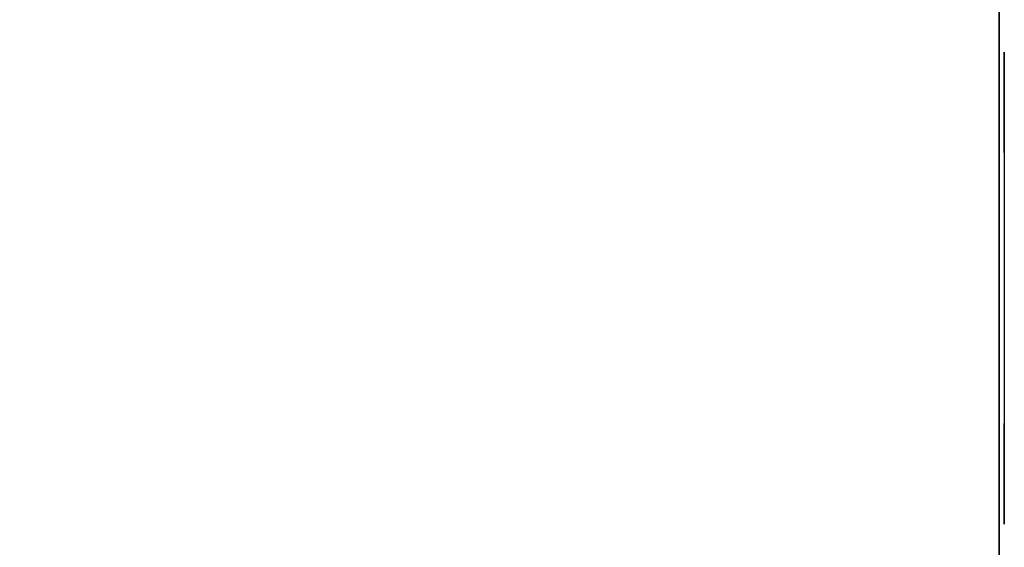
# Model space of a CAD drawing. Header units: millimetres. Extents: x -399 to 408, y -383 to 469.
# Tile 12 of 16: x 206 to 399, y 226 to 329. Entities that reach past the tile are written whole.
import ezdxf

# ---------------------------------------------------------------- set-up
doc = ezdxf.new("R2010")
doc.units = ezdxf.units.MM
doc.layers.add('KF_SEQ_10_B_SPEAKDETAIL', color=250, linetype='Continuous')
doc.layers.add('KF_SEQ_10_B_SPEAKER', color=253, linetype='Continuous')

# ---------------------------------------------------------------- blocks, each defined once
blk = doc.blocks.new('KF_SEQ_10_B')
at = {"layer": 'KF_SEQ_10_B_SPEAKDETAIL', "color": 252}
for points, invisible_edges in [([(399, 316.22, -185.93), (399, 318.45, -183.69), (399, 322.29, -185.46), (399, 322.5, -189.77)], 11), ([(399, 313.98, -188.16), (399, 316.22, -185.93), (399, 322.5, -189.77), (399, 321.28, -193.91)], 11), ([(399, 316.22, -124.07), (399, 313.98, -121.84), (399, 321.28, -116.09), (399, 322.5, -120.23)], 11), ([(399, 318.45, -126.31), (399, 316.22, -124.07), (399, 322.5, -120.23), (399, 322.29, -124.54)], 11), ([(399, 316.22, 124.07), (399, 318.45, 126.31), (399, 322.29, 124.54), (399, 322.5, 120.23)], 11), ([(399, 313.98, 121.84), (399, 316.22, 124.07), (399, 322.5, 120.23), (399, 321.28, 116.09)], 11), ([(399, 316.22, 185.93), (399, 313.98, 188.16), (399, 321.28, 193.91), (399, 322.5, 189.77)], 11), ([(399, 318.45, 183.69), (399, 316.22, 185.93), (399, 322.5, 189.77), (399, 322.29, 185.46)], 11), ([(399, 318.45, -183.69), (399, 320.68, -181.46), (399, 320.68, -181.46), (399, 322.29, -185.46)], 11), ([(399, 320.68, -128.54), (399, 318.45, -126.31), (399, 322.29, -124.54), (399, 320.68, -128.54)], 11), ([(399, 318.45, 126.31), (399, 320.68, 128.54), (399, 320.68, 128.54), (399, 322.29, 124.54)], 11), ([(399, 320.68, 181.46), (399, 318.45, 183.69), (399, 322.29, 185.46), (399, 320.68, 181.46)], 11), ([(399, 311.75, -190.4), (399, 313.98, -188.16), (399, 321.28, -193.91), (399, 318.78, -197.43)], 11), ([(399, 313.98, -121.84), (399, 311.75, -119.6), (399, 318.78, -112.57), (399, 321.28, -116.09)], 11), ([(399, 311.75, 119.6), (399, 313.98, 121.84), (399, 321.28, 116.09), (399, 318.78, 112.57)], 11), ([(399, 313.98, 188.16), (399, 311.75, 190.4), (399, 318.78, 197.43), (399, 321.28, 193.91)], 11), ([(399, 309.6, -181.46), (399, 320.68, -181.46), (399, 302.82, -199.33), (399, 296.49, -196.76)], 11), ([(399, 309.6, -128.54), (399, 320.68, -128.54), (399, 302.82, -110.67), (399, 296.49, -113.24)], 11), ([(399, 320.68, -181.46), (399, 318.11, -175.13), (399, 234.59, -175.13), (399, 232.02, -181.46)], 10), ([(399, 318.11, -134.87), (399, 320.68, -128.54), (399, 232.02, -128.54), (399, 234.59, -134.87)], 10), ([(399, 309.6, 128.54), (399, 320.68, 128.54), (399, 302.82, 110.67), (399, 296.49, 113.24)], 11), ([(399, 309.6, 181.46), (399, 320.68, 181.46), (399, 302.82, 199.33), (399, 296.49, 196.76)], 11), ([(399, 320.68, 128.54), (399, 318.11, 134.87), (399, 234.59, 134.87), (399, 232.02, 128.54)], 10), ([(399, 318.11, 175.13), (399, 320.68, 181.46), (399, 232.02, 181.46), (399, 234.59, 175.13)], 10), ([(399, 309.52, -192.63), (399, 311.75, -190.4), (399, 318.78, -197.43), (399, 315.27, -199.93)], 11), ([(399, 311.75, -119.6), (399, 309.52, -117.37), (399, 315.27, -110.07), (399, 318.78, -112.57)], 11), ([(399, 309.52, 117.37), (399, 311.75, 119.6), (399, 318.78, 112.57), (399, 315.27, 110.07)], 11), ([(399, 311.75, 190.4), (399, 309.52, 192.63), (399, 315.27, 199.93), (399, 318.78, 197.43)], 11), ([(399, 318.11, -175.13), (399, 316.25, -168.56), (399, 236.45, -168.56), (399, 234.59, -175.13)], 10), ([(399, 316.25, -141.44), (399, 318.11, -134.87), (399, 234.59, -134.87), (399, 236.45, -141.44)], 10), ([(399, 318.11, 134.87), (399, 316.25, 141.44), (399, 236.45, 141.44), (399, 234.59, 134.87)], 10), ([(399, 316.25, 168.56), (399, 318.11, 175.13), (399, 234.59, 175.13), (399, 236.45, 168.56)], 10), ([(399, 316.25, -168.56), (399, 315.13, -161.82), (399, 237.58, -161.82), (399, 236.45, -168.56)], 10), ([(399, 315.13, -148.18), (399, 316.25, -141.44), (399, 236.45, -141.44), (399, 237.58, -148.18)], 10), ([(399, 316.25, 141.44), (399, 315.13, 148.18), (399, 237.58, 148.18), (399, 236.45, 141.44)], 10), ([(399, 315.13, 161.82), (399, 316.25, 168.56), (399, 236.45, 168.56), (399, 237.58, 161.82)], 10), ([(399, 307.28, -194.86), (399, 309.52, -192.63), (399, 315.27, -199.93), (399, 311.13, -201.14)], 11), ([(399, 309.52, -117.37), (399, 307.28, -115.14), (399, 311.13, -108.86), (399, 315.27, -110.07)], 11), ([(399, 307.28, 115.14), (399, 309.52, 117.37), (399, 315.27, 110.07), (399, 311.13, 108.86)], 11), ([(399, 309.52, 192.63), (399, 307.28, 194.86), (399, 311.13, 201.14), (399, 315.27, 199.93)], 11), ([(399, 314.75, -155), (399, 315.13, -148.18), (399, 237.58, -148.18), (399, 237.95, -155)], 10), ([(399, 315.13, -161.82), (399, 314.75, -155), (399, 237.95, -155), (399, 237.58, -161.82)], 10), ([(399, 314.75, 155), (399, 315.13, 161.82), (399, 237.58, 161.82), (399, 237.95, 155)], 10), ([(399, 315.13, 148.18), (399, 314.75, 155), (399, 237.95, 155), (399, 237.58, 148.18)], 10), ([(399, 305.05, -197.1), (399, 307.28, -194.86), (399, 311.13, -201.14), (399, 306.82, -200.94)], 11), ([(399, 307.28, -115.14), (399, 305.05, -112.9), (399, 306.82, -109.06), (399, 311.13, -108.86)], 11), ([(399, 305.05, 112.9), (399, 307.28, 115.14), (399, 311.13, 108.86), (399, 306.82, 109.06)], 11), ([(399, 307.28, 194.86), (399, 305.05, 197.1), (399, 306.82, 200.94), (399, 311.13, 201.14)], 11), ([(399, 298.52, -181.46), (399, 309.6, -181.46), (399, 296.49, -196.76), (399, 289.91, -194.9)], 11), ([(399, 298.52, -128.54), (399, 309.6, -128.54), (399, 296.49, -113.24), (399, 289.91, -115.1)], 11), ([(399, 298.52, 128.54), (399, 309.6, 128.54), (399, 296.49, 113.24), (399, 289.91, 115.1)], 11), ([(399, 298.52, 181.46), (399, 309.6, 181.46), (399, 296.49, 196.76), (399, 289.91, 194.9)], 11), ([(399, 302.82, -199.33), (399, 305.05, -197.1), (399, 306.82, -200.94), (399, 302.82, -199.33)], 11), ([(399, 305.05, -112.9), (399, 302.82, -110.67), (399, 302.82, -110.67), (399, 306.82, -109.06)], 11), ([(399, 302.82, 110.67), (399, 305.05, 112.9), (399, 306.82, 109.06), (399, 302.82, 110.67)], 11), ([(399, 305.05, 197.1), (399, 302.82, 199.33), (399, 302.82, 199.33), (399, 306.82, 200.94)], 11), ([(399, 287.44, -181.46), (399, 298.52, -181.46), (399, 289.91, -194.9), (399, 283.17, -193.78)], 11), ([(399, 287.44, -128.54), (399, 298.52, -128.54), (399, 289.91, -115.1), (399, 283.17, -116.22)], 11), ([(399, 287.44, 128.54), (399, 298.52, 128.54), (399, 289.91, 115.1), (399, 283.17, 116.22)], 11), ([(399, 287.44, 181.46), (399, 298.52, 181.46), (399, 289.91, 194.9), (399, 283.17, 193.78)], 11), ([(399, 276.35, -181.46), (399, 287.44, -181.46), (399, 283.17, -193.78), (399, 276.35, -193.4)], 11), ([(399, 276.35, -128.54), (399, 287.44, -128.54), (399, 283.17, -116.22), (399, 276.35, -116.6)], 11), ([(399, 276.35, 128.54), (399, 287.44, 128.54), (399, 283.17, 116.22), (399, 276.35, 116.6)], 11), ([(399, 276.35, 181.46), (399, 287.44, 181.46), (399, 283.17, 193.78), (399, 276.35, 193.4)], 11), ([(399, 265.27, -181.46), (399, 276.35, -181.46), (399, 276.35, -193.4), (399, 269.53, -193.78)], 11), ([(399, 265.27, -128.54), (399, 276.35, -128.54), (399, 276.35, -116.6), (399, 269.53, -116.22)], 11), ([(399, 265.27, 128.54), (399, 276.35, 128.54), (399, 276.35, 116.6), (399, 269.53, 116.22)], 11), ([(399, 265.27, 181.46), (399, 276.35, 181.46), (399, 276.35, 193.4), (399, 269.53, 193.78)], 11), ([(399, 254.19, -181.46), (399, 265.27, -181.46), (399, 269.53, -193.78), (399, 262.8, -194.9)], 11), ([(399, 254.19, -128.54), (399, 265.27, -128.54), (399, 269.53, -116.22), (399, 262.8, -115.1)], 11), ([(399, 254.19, 128.54), (399, 265.27, 128.54), (399, 269.53, 116.22), (399, 262.8, 115.1)], 11), ([(399, 254.19, 181.46), (399, 265.27, 181.46), (399, 269.53, 193.78), (399, 262.8, 194.9)], 11), ([(399, 243.11, -181.46), (399, 254.19, -181.46), (399, 262.8, -194.9), (399, 256.22, -196.76)], 11), ([(399, 243.11, -128.54), (399, 254.19, -128.54), (399, 262.8, -115.1), (399, 256.22, -113.24)], 11), ([(399, 243.11, 128.54), (399, 254.19, 128.54), (399, 262.8, 115.1), (399, 256.22, 113.24)], 11), ([(399, 243.11, 181.46), (399, 254.19, 181.46), (399, 262.8, 194.9), (399, 256.22, 196.76)], 11), ([(399, 232.02, -181.46), (399, 243.11, -181.46), (399, 256.22, -196.76), (399, 249.89, -199.33)], 11), ([(399, 232.02, -128.54), (399, 243.11, -128.54), (399, 256.22, -113.24), (399, 249.89, -110.67)], 11), ([(399, 232.02, 128.54), (399, 243.11, 128.54), (399, 256.22, 113.24), (399, 249.89, 110.67)], 11), ([(399, 232.02, 181.46), (399, 243.11, 181.46), (399, 256.22, 196.76), (399, 249.89, 199.33)], 11), ([(399, 247.66, -197.1), (399, 249.89, -199.33), (399, 249.89, -199.33), (399, 245.89, -200.94)], 11), ([(399, 249.89, -110.67), (399, 247.66, -112.9), (399, 245.89, -109.06), (399, 249.89, -110.67)], 11), ([(399, 247.66, 112.9), (399, 249.89, 110.67), (399, 249.89, 110.67), (399, 245.89, 109.06)], 11), ([(399, 249.89, 199.33), (399, 247.66, 197.1), (399, 245.89, 200.94), (399, 249.89, 199.33)], 11), ([(399, 245.43, -194.86), (399, 247.66, -197.1), (399, 245.89, -200.94), (399, 241.58, -201.14)], 11), ([(399, 247.66, -112.9), (399, 245.43, -115.14), (399, 241.58, -108.86), (399, 245.89, -109.06)], 11), ([(399, 245.43, 115.14), (399, 247.66, 112.9), (399, 245.89, 109.06), (399, 241.58, 108.86)], 11), ([(399, 247.66, 197.1), (399, 245.43, 194.86), (399, 241.58, 201.14), (399, 245.89, 200.94)], 11), ([(399, 243.19, -192.63), (399, 245.43, -194.86), (399, 241.58, -201.14), (399, 237.44, -199.93)], 11), ([(399, 245.43, -115.14), (399, 243.19, -117.37), (399, 237.44, -110.07), (399, 241.58, -108.86)], 11), ([(399, 243.19, 117.37), (399, 245.43, 115.14), (399, 241.58, 108.86), (399, 237.44, 110.07)], 11), ([(399, 245.43, 194.86), (399, 243.19, 192.63), (399, 237.44, 199.93), (399, 241.58, 201.14)], 11), ([(399, 240.96, -190.4), (399, 243.19, -192.63), (399, 237.44, -199.93), (399, 233.93, -197.43)], 11), ([(399, 243.19, -117.37), (399, 240.96, -119.6), (399, 233.93, -112.57), (399, 237.44, -110.07)], 11), ([(399, 240.96, 119.6), (399, 243.19, 117.37), (399, 237.44, 110.07), (399, 233.93, 112.57)], 11), ([(399, 243.19, 192.63), (399, 240.96, 190.4), (399, 233.93, 197.43), (399, 237.44, 199.93)], 11), ([(399, 238.72, -188.16), (399, 240.96, -190.4), (399, 233.93, -197.43), (399, 231.43, -193.91)], 11), ([(399, 240.96, -119.6), (399, 238.72, -121.84), (399, 231.43, -116.09), (399, 233.93, -112.57)], 11), ([(399, 238.72, 121.84), (399, 240.96, 119.6), (399, 233.93, 112.57), (399, 231.43, 116.09)], 11), ([(399, 240.96, 190.4), (399, 238.72, 188.16), (399, 231.43, 193.91), (399, 233.93, 197.43)], 11), ([(399, 236.49, -185.93), (399, 238.72, -188.16), (399, 231.43, -193.91), (399, 230.21, -189.77)], 11), ([(399, 238.72, -121.84), (399, 236.49, -124.07), (399, 230.21, -120.23), (399, 231.43, -116.09)], 11), ([(399, 236.49, 124.07), (399, 238.72, 121.84), (399, 231.43, 116.09), (399, 230.21, 120.23)], 11), ([(399, 238.72, 188.16), (399, 236.49, 185.93), (399, 230.21, 189.77), (399, 231.43, 193.91)], 11), ([(399, 234.26, -183.69), (399, 236.49, -185.93), (399, 230.21, -189.77), (399, 230.42, -185.46)], 11), ([(399, 236.49, -124.07), (399, 234.26, -126.31), (399, 230.42, -124.54), (399, 230.21, -120.23)], 11), ([(399, 234.26, 126.31), (399, 236.49, 124.07), (399, 230.21, 120.23), (399, 230.42, 124.54)], 11), ([(399, 236.49, 185.93), (399, 234.26, 183.69), (399, 230.42, 185.46), (399, 230.21, 189.77)], 11), ([(399, 232.02, -181.46), (399, 234.26, -183.69), (399, 230.42, -185.46), (399, 232.02, -181.46)], 11), ([(399, 234.26, -126.31), (399, 232.02, -128.54), (399, 232.02, -128.54), (399, 230.42, -124.54)], 11), ([(399, 232.02, 128.54), (399, 234.26, 126.31), (399, 230.42, 124.54), (399, 232.02, 128.54)], 11), ([(399, 234.26, 183.69), (399, 232.02, 181.46), (399, 232.02, 181.46), (399, 230.42, 185.46)], 11)]:
    blk.add_3dface(points, dxfattribs=dict(at, invisible_edges=invisible_edges))
at = {"layer": 'KF_SEQ_10_B_SPEAKER'}
for points, invisible_edges in [([(-398, 418, 235), (-398, -332, 235), (398, -332, 235), (398, 418, 235)], 10), ([(-398, 418, -235), (-398, -332, -235), (398, -332, -235), (398, 418, -235)], 10), ([(398, 418, 235), (377.7, 418, 235), (377.7, -332, 235), (398, -332, 235)], 2), ([(398, 418, -235), (377.7, 418, -235), (377.7, -332, -235), (398, -332, -235)], 2)]:
    blk.add_3dface(points, dxfattribs=dict(at, invisible_edges=invisible_edges))
blk.add_3dface([(398, -332, 235), (398, -332, -235), (398, 418, -235), (398, 418, 235)], dxfattribs=at)

msp = doc.modelspace()

# ---------------------------------------------------------------- block references
at = {"layer": 'KF_SEQ_10_B_SPEAKER'}
msp.add_blockref('KF_SEQ_10_B', (0, 0), dxfattribs=at)

doc.saveas('drawing.dxf')
